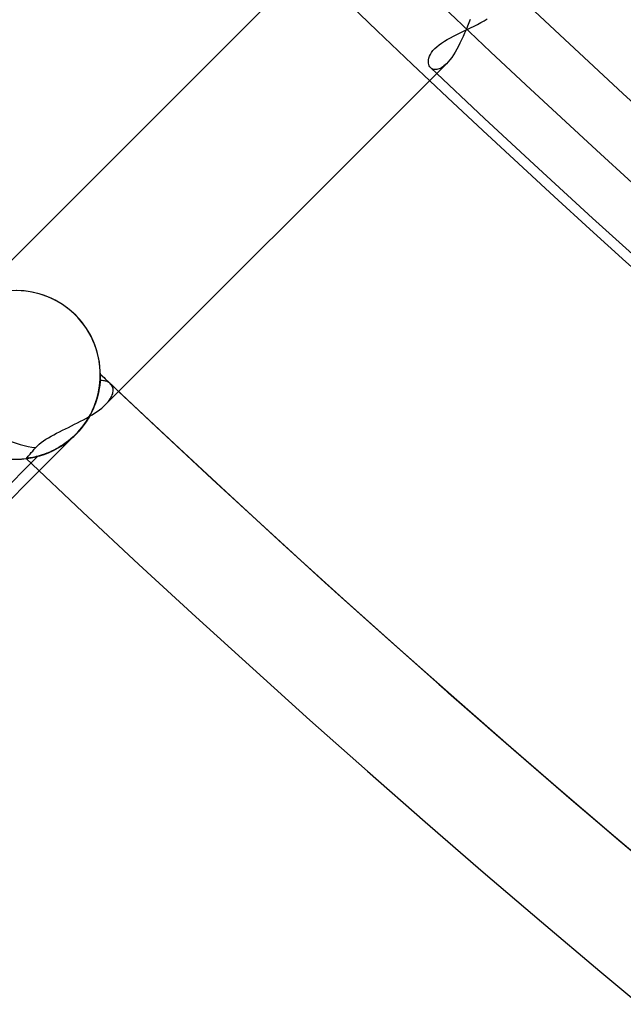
# Model space of a CAD drawing. Header units: millimetres. Extents: x -243 to 243, y -242 to 242.
# Tile 6 of 77: x -136 to -127, y -152 to -136. Entities that reach past the tile are written whole.
import ezdxf

# ---------------------------------------------------------------- set-up
doc = ezdxf.new("R2010")
doc.units = ezdxf.units.MM
doc.layers.add('MAIN-1', color=7, linetype='Continuous')

msp = doc.modelspace()

# ---------------------------------------------------------------- linework, layer by layer
at = {"layer": 'MAIN-1'}
for p, q in [((-131.622, -135.419), (-136.873, -140.67)), ((-129.148, -136.416), (-129.17, -136.47)), ((-128.98, -136.465), (-128.928, -136.436)), ((-128.928, -136.436), (-128.877, -136.407)), ((-129.253, -136.602), (-129.198, -136.576)), ((-129.214, -136.579), (-129.238, -136.633)), ((-129.192, -136.524), (-129.214, -136.579)), ((-129.198, -136.576), (-129.143, -136.549)), ((-129.17, -136.47), (-129.192, -136.524)), ((-129.143, -136.549), (-129.088, -136.521)), ((-129.088, -136.521), (-129.034, -136.494)), ((-129.034, -136.494), (-128.98, -136.465)), ((-129.56, -136.764), (-129.513, -136.736)), ((-129.513, -136.736), (-129.464, -136.709)), ((-129.464, -136.709), (-129.413, -136.682)), ((-129.413, -136.682), (-129.361, -136.655)), ((-129.361, -136.655), (-129.308, -136.629)), ((-129.286, -136.741), (-129.311, -136.792)), ((-129.308, -136.629), (-129.253, -136.602)), ((-129.261, -136.688), (-129.286, -136.741)), ((-129.238, -136.633), (-129.261, -136.688)), ((-129.764, -136.942), (-129.741, -136.912)), ((-129.741, -136.912), (-129.713, -136.881)), ((-129.713, -136.881), (-129.68, -136.851)), ((-129.68, -136.851), (-129.644, -136.822)), ((-129.644, -136.822), (-129.604, -136.792)), ((-129.604, -136.792), (-129.56, -136.764)), ((-129.362, -136.891), (-129.389, -136.937)), ((-129.336, -136.843), (-129.362, -136.891)), ((-129.311, -136.792), (-129.336, -136.843)), ((-129.815, -137.085), (-129.813, -137.059)), ((-129.813, -137.059), (-129.807, -137.031)), ((-129.807, -137.031), (-129.797, -137.002)), ((-129.797, -137.002), (-129.783, -136.973)), ((-129.783, -136.973), (-129.764, -136.942)), ((-129.471, -137.058), (-129.499, -137.091)), ((-129.443, -137.021), (-129.471, -137.058)), ((-129.416, -136.98), (-129.443, -137.021)), ((-129.389, -136.937), (-129.416, -136.98)), ((-129.814, -137.11), (-129.815, -137.085)), ((-129.809, -137.133), (-129.814, -137.11)), ((-129.801, -137.154), (-129.809, -137.133)), ((-129.79, -137.172), (-129.801, -137.154)), ((-129.777, -137.187), (-129.79, -137.172)), ((-129.766, -137.196), (-129.777, -137.187)), ((-129.754, -137.204), (-129.766, -137.196)), ((-129.741, -137.209), (-129.754, -137.204)), ((-129.727, -137.213), (-129.741, -137.209)), ((-129.712, -137.215), (-129.727, -137.213)), ((-129.696, -137.215), (-129.712, -137.215)), ((-129.679, -137.214), (-129.696, -137.215)), ((-129.682, -137.277), (-129.527, -137.121)), ((-129.662, -137.21), (-129.679, -137.214)), ((-129.644, -137.203), (-129.662, -137.21)), ((-129.625, -137.195), (-129.644, -137.203)), ((-129.606, -137.185), (-129.625, -137.195)), ((-129.587, -137.172), (-129.606, -137.185)), ((-129.567, -137.157), (-129.587, -137.172)), ((-129.547, -137.14), (-129.567, -137.157)), ((-129.527, -137.121), (-129.547, -137.14)), ((-129.499, -137.091), (-129.527, -137.121)), ((-134.955, -142.55), (-129.682, -137.277)), ((-135.039, -142.065), (-135.039, -142.066)), ((-135.039, -142.067), (-135.039, -142.065)), ((-135.039, -142.067), (-135.039, -142.065)), ((-135.039, -142.065), (-135.039, -142.067)), ((-135.039, -142.066), (-135.039, -142.07)), ((-135.039, -142.072), (-135.039, -142.067)), ((-135.039, -142.072), (-135.039, -142.067)), ((-135.039, -142.067), (-135.039, -142.074)), ((-135.039, -142.07), (-135.039, -142.077)), ((-135.039, -142.081), (-135.039, -142.072)), ((-135.039, -142.08), (-135.039, -142.072)), ((-135.039, -142.074), (-135.039, -142.085)), ((-135.039, -142.077), (-135.039, -142.087)), ((-135.039, -142.092), (-135.039, -142.08)), ((-135.039, -142.093), (-135.039, -142.081)), ((-135.039, -142.085), (-135.039, -142.099)), ((-135.039, -142.087), (-135.039, -142.099)), ((-135.049, -142.241), (-135.053, -142.268)), ((-135.047, -142.223), (-135.051, -142.256)), ((-135.047, -142.227), (-135.051, -142.258)), ((-135.05, -142.25), (-135.047, -142.221)), ((-135.05, -142.252), (-135.047, -142.223)), ((-135.046, -142.215), (-135.049, -142.241)), ((-135.044, -142.193), (-135.047, -142.223)), ((-135.047, -142.221), (-135.044, -142.194)), ((-135.047, -142.223), (-135.044, -142.196)), ((-135.044, -142.198), (-135.047, -142.227)), ((-135.044, -142.191), (-135.046, -142.215)), ((-135.042, -142.165), (-135.044, -142.193)), ((-135.042, -142.168), (-135.044, -142.191)), ((-135.044, -142.194), (-135.042, -142.169)), ((-135.044, -142.196), (-135.042, -142.17)), ((-135.042, -142.172), (-135.044, -142.198)), ((-135.04, -142.14), (-135.042, -142.165)), ((-135.042, -142.169), (-135.041, -142.146)), ((-135.042, -142.17), (-135.041, -142.147)), ((-135.041, -142.148), (-135.042, -142.168)), ((-135.024, -142.169), (-135.042, -142.172)), ((-135.041, -142.146), (-135.04, -142.125)), ((-135.041, -142.147), (-135.04, -142.126)), ((-135.04, -142.129), (-135.041, -142.148)), ((-135.039, -142.099), (-135.04, -142.118)), ((-135.04, -142.125), (-135.039, -142.107)), ((-135.04, -142.126), (-135.039, -142.108)), ((-135.039, -142.113), (-135.04, -142.129)), ((-135.04, -142.118), (-135.04, -142.14)), ((-135.039, -142.107), (-135.039, -142.092)), ((-135.039, -142.108), (-135.039, -142.093)), ((-135.039, -142.099), (-135.039, -142.113)), ((-135.007, -142.169), (-135.024, -142.169)), ((-134.99, -142.17), (-135.007, -142.169)), ((-134.974, -142.171), (-134.99, -142.17)), ((-134.958, -142.175), (-134.974, -142.171)), ((-134.943, -142.179), (-134.958, -142.175)), ((-134.928, -142.184), (-134.943, -142.179)), ((-134.915, -142.191), (-134.928, -142.184)), ((-134.902, -142.198), (-134.915, -142.191)), ((-134.89, -142.207), (-134.902, -142.198)), ((-134.88, -142.216), (-134.89, -142.207)), ((-134.869, -142.228), (-134.88, -142.216)), ((-134.859, -142.241), (-134.869, -142.228)), ((-134.851, -142.255), (-134.859, -142.241)), ((-135.078, -142.399), (-135.088, -142.438)), ((-135.076, -142.391), (-135.085, -142.425)), ((-135.084, -142.42), (-135.074, -142.383)), ((-135.084, -142.424), (-135.075, -142.386)), ((-135.07, -142.366), (-135.08, -142.406)), ((-135.069, -142.361), (-135.078, -142.399)), ((-135.069, -142.359), (-135.076, -142.391)), ((-135.075, -142.386), (-135.067, -142.35)), ((-135.074, -142.383), (-135.066, -142.347)), ((-135.063, -142.328), (-135.07, -142.366)), ((-135.062, -142.325), (-135.069, -142.361)), ((-135.062, -142.327), (-135.069, -142.359)), ((-135.067, -142.35), (-135.06, -142.316)), ((-135.066, -142.347), (-135.06, -142.313)), ((-135.056, -142.291), (-135.063, -142.328)), ((-135.056, -142.29), (-135.062, -142.325)), ((-135.057, -142.297), (-135.062, -142.327)), ((-135.06, -142.313), (-135.054, -142.281)), ((-135.06, -142.316), (-135.055, -142.283)), ((-135.053, -142.268), (-135.057, -142.297)), ((-135.051, -142.256), (-135.056, -142.291)), ((-135.051, -142.258), (-135.056, -142.29)), ((-135.055, -142.283), (-135.05, -142.252)), ((-135.054, -142.281), (-135.05, -142.25)), ((-134.858, -142.418), (-134.849, -142.397)), ((-134.844, -142.27), (-134.851, -142.255)), ((-134.849, -142.397), (-134.842, -142.377)), ((-134.839, -142.286), (-134.844, -142.27)), ((-134.842, -142.377), (-134.838, -142.357)), ((-134.836, -142.302), (-134.839, -142.286)), ((-134.838, -142.357), (-134.835, -142.338)), ((-134.835, -142.32), (-134.836, -142.302)), ((-134.835, -142.338), (-134.835, -142.32)), ((-135.138, -142.583), (-135.122, -142.542)), ((-135.137, -142.58), (-135.121, -142.539)), ((-135.119, -142.533), (-135.135, -142.577)), ((-135.117, -142.529), (-135.131, -142.565)), ((-135.114, -142.52), (-135.13, -142.563)), ((-135.122, -142.542), (-135.108, -142.502)), ((-135.121, -142.539), (-135.107, -142.498)), ((-135.104, -142.489), (-135.119, -142.533)), ((-135.105, -142.494), (-135.117, -142.529)), ((-135.1, -142.478), (-135.114, -142.52)), ((-135.108, -142.502), (-135.095, -142.462)), ((-135.107, -142.498), (-135.094, -142.459)), ((-135.094, -142.459), (-135.105, -142.494)), ((-135.091, -142.447), (-135.104, -142.489)), ((-135.088, -142.438), (-135.1, -142.478)), ((-135.095, -142.462), (-135.084, -142.424)), ((-135.094, -142.459), (-135.084, -142.42)), ((-135.085, -142.425), (-135.094, -142.459)), ((-135.08, -142.406), (-135.091, -142.447)), ((-134.985, -142.577), (-134.955, -142.55)), ((-134.955, -142.55), (-134.934, -142.527)), ((-134.934, -142.527), (-134.914, -142.505)), ((-134.914, -142.505), (-134.897, -142.483)), ((-134.897, -142.483), (-134.882, -142.461)), ((-134.882, -142.461), (-134.869, -142.439)), ((-134.869, -142.439), (-134.858, -142.418)), ((-135.198, -142.711), (-135.224, -142.757)), ((-135.22, -142.751), (-135.197, -142.709)), ((-135.219, -142.748), (-135.195, -142.706)), ((-135.199, -142.712), (-135.219, -142.749)), ((-135.214, -142.741), (-135.171, -142.715)), ((-135.189, -142.693), (-135.212, -142.737)), ((-135.18, -142.676), (-135.199, -142.712)), ((-135.175, -142.666), (-135.198, -142.711)), ((-135.197, -142.709), (-135.175, -142.667)), ((-135.195, -142.706), (-135.174, -142.664)), ((-135.167, -142.649), (-135.189, -142.693)), ((-135.162, -142.639), (-135.18, -142.676)), ((-135.154, -142.621), (-135.175, -142.666)), ((-135.175, -142.667), (-135.156, -142.625)), ((-135.174, -142.664), (-135.154, -142.622)), ((-135.171, -142.715), (-135.13, -142.688)), ((-135.147, -142.606), (-135.167, -142.649)), ((-135.146, -142.602), (-135.162, -142.639)), ((-135.156, -142.625), (-135.138, -142.583)), ((-135.135, -142.577), (-135.154, -142.621)), ((-135.154, -142.622), (-135.137, -142.58)), ((-135.13, -142.563), (-135.147, -142.606)), ((-135.131, -142.565), (-135.146, -142.602)), ((-135.13, -142.688), (-135.09, -142.661)), ((-135.09, -142.661), (-135.052, -142.633)), ((-135.052, -142.633), (-135.017, -142.605)), ((-135.017, -142.605), (-134.985, -142.577)), ((-135.496, -142.889), (-135.448, -142.865)), ((-135.448, -142.865), (-135.4, -142.841)), ((-135.4, -142.841), (-135.352, -142.817)), ((-135.352, -142.817), (-135.305, -142.792)), ((-135.331, -142.913), (-135.3, -142.873)), ((-135.296, -142.867), (-135.327, -142.909)), ((-135.29, -142.858), (-135.316, -142.894)), ((-135.281, -142.846), (-135.313, -142.889)), ((-135.305, -142.792), (-135.259, -142.767)), ((-135.301, -142.874), (-135.272, -142.834)), ((-135.3, -142.873), (-135.271, -142.832)), ((-135.266, -142.824), (-135.296, -142.867)), ((-135.265, -142.822), (-135.29, -142.858)), ((-135.251, -142.801), (-135.281, -142.846)), ((-135.272, -142.834), (-135.245, -142.793)), ((-135.271, -142.832), (-135.244, -142.79)), ((-135.238, -142.781), (-135.266, -142.824)), ((-135.241, -142.786), (-135.265, -142.822)), ((-135.259, -142.767), (-135.214, -142.741)), ((-135.224, -142.757), (-135.251, -142.801)), ((-135.245, -142.793), (-135.22, -142.751)), ((-135.244, -142.79), (-135.219, -142.748)), ((-135.219, -142.749), (-135.241, -142.786)), ((-135.212, -142.737), (-135.238, -142.781)), ((-135.432, -143.026), (-136.013, -143.608)), ((-135.824, -143.054), (-135.78, -143.03)), ((-135.78, -143.03), (-135.735, -143.006)), ((-135.735, -143.006), (-135.688, -142.983)), ((-135.688, -142.983), (-135.641, -142.959)), ((-135.641, -142.959), (-135.593, -142.936)), ((-135.593, -142.936), (-135.545, -142.913)), ((-135.545, -142.913), (-135.496, -142.889)), ((-135.432, -143.026), (-135.469, -143.062)), ((-135.469, -143.062), (-135.432, -143.026)), ((-135.432, -143.026), (-135.469, -143.062)), ((-135.469, -143.062), (-135.432, -143.026)), ((-135.432, -143.026), (-135.468, -143.061)), ((-135.396, -142.989), (-135.432, -143.026)), ((-135.432, -143.026), (-135.397, -142.99)), ((-135.432, -143.026), (-135.397, -142.99)), ((-135.402, -142.995), (-135.432, -143.026)), ((-135.425, -143.019), (-135.432, -143.026)), ((-135.432, -143.026), (-135.432, -143.026)), ((-135.432, -143.026), (-135.432, -143.026)), ((-135.432, -143.026), (-135.432, -143.026)), ((-135.432, -143.026), (-135.432, -143.026)), ((-135.418, -143.012), (-135.425, -143.019)), ((-135.41, -143.004), (-135.418, -143.012)), ((-135.403, -142.997), (-135.41, -143.004)), ((-135.396, -142.989), (-135.403, -142.997)), ((-135.372, -142.962), (-135.402, -142.995)), ((-135.397, -142.99), (-135.364, -142.952)), ((-135.397, -142.99), (-135.363, -142.952)), ((-135.361, -142.949), (-135.396, -142.989)), ((-135.389, -142.981), (-135.396, -142.989)), ((-135.382, -142.973), (-135.389, -142.981)), ((-135.346, -142.932), (-135.382, -142.973)), ((-135.343, -142.928), (-135.372, -142.962)), ((-135.364, -142.952), (-135.332, -142.914)), ((-135.363, -142.952), (-135.331, -142.913)), ((-135.327, -142.909), (-135.361, -142.949)), ((-135.313, -142.889), (-135.346, -142.932)), ((-135.316, -142.894), (-135.343, -142.928)), ((-135.332, -142.914), (-135.301, -142.874)), ((-136.04, -143.206), (-136.012, -143.18)), ((-136.012, -143.18), (-135.979, -143.154)), ((-135.979, -143.154), (-135.944, -143.128)), ((-135.944, -143.128), (-135.907, -143.103)), ((-135.907, -143.103), (-135.866, -143.078)), ((-135.866, -143.078), (-135.824, -143.054)), ((-135.664, -143.212), (-135.624, -143.186)), ((-135.623, -143.185), (-135.662, -143.211)), ((-135.662, -143.211), (-135.623, -143.185)), ((-135.622, -143.184), (-135.661, -143.21)), ((-135.621, -143.184), (-135.661, -143.21)), ((-135.624, -143.186), (-135.584, -143.157)), ((-135.584, -143.157), (-135.623, -143.185)), ((-135.623, -143.185), (-135.583, -143.157)), ((-135.583, -143.156), (-135.622, -143.184)), ((-135.582, -143.156), (-135.621, -143.184)), ((-135.545, -143.127), (-135.584, -143.157)), ((-135.584, -143.157), (-135.545, -143.127)), ((-135.583, -143.157), (-135.544, -143.127)), ((-135.544, -143.127), (-135.583, -143.156)), ((-135.543, -143.126), (-135.582, -143.156)), ((-135.506, -143.095), (-135.545, -143.127)), ((-135.545, -143.127), (-135.507, -143.096)), ((-135.544, -143.127), (-135.506, -143.095)), ((-135.506, -143.095), (-135.544, -143.127)), ((-135.505, -143.094), (-135.543, -143.126)), ((-135.507, -143.096), (-135.469, -143.062)), ((-135.469, -143.062), (-135.506, -143.095)), ((-135.506, -143.095), (-135.469, -143.062)), ((-135.469, -143.062), (-135.506, -143.095)), ((-135.468, -143.061), (-135.505, -143.094)), ((-136.174, -143.356), (-136.158, -143.338)), ((-136.158, -143.338), (-136.138, -143.316)), ((-136.138, -143.316), (-136.116, -143.29)), ((-136.116, -143.29), (-136.092, -143.263)), ((-136.092, -143.263), (-136.066, -143.234)), ((-136.066, -143.234), (-136.04, -143.206)), ((-135.968, -143.355), (-135.933, -143.343)), ((-135.929, -143.341), (-135.964, -143.353)), ((-135.964, -143.353), (-135.93, -143.341)), ((-135.928, -143.341), (-135.963, -143.353)), ((-135.927, -143.341), (-135.962, -143.352)), ((-135.933, -143.343), (-135.897, -143.329)), ((-135.93, -143.341), (-135.894, -143.328)), ((-135.894, -143.328), (-135.929, -143.341)), ((-135.892, -143.327), (-135.928, -143.341)), ((-135.891, -143.327), (-135.927, -143.341)), ((-135.897, -143.329), (-135.86, -143.314)), ((-135.857, -143.313), (-135.894, -143.328)), ((-135.894, -143.328), (-135.857, -143.313)), ((-135.855, -143.312), (-135.892, -143.327)), ((-135.854, -143.312), (-135.891, -143.327)), ((-135.86, -143.314), (-135.822, -143.297)), ((-135.819, -143.296), (-135.857, -143.313)), ((-135.857, -143.313), (-135.819, -143.296)), ((-135.818, -143.296), (-135.855, -143.312)), ((-135.816, -143.295), (-135.854, -143.312)), ((-135.822, -143.297), (-135.783, -143.279)), ((-135.78, -143.277), (-135.819, -143.296)), ((-135.819, -143.296), (-135.78, -143.278)), ((-135.779, -143.277), (-135.818, -143.296)), ((-135.778, -143.276), (-135.816, -143.295)), ((-135.783, -143.279), (-135.744, -143.258)), ((-135.741, -143.257), (-135.78, -143.277)), ((-135.78, -143.278), (-135.741, -143.257)), ((-135.74, -143.257), (-135.779, -143.277)), ((-135.739, -143.256), (-135.778, -143.276)), ((-135.744, -143.258), (-135.704, -143.236)), ((-135.702, -143.235), (-135.741, -143.257)), ((-135.741, -143.257), (-135.702, -143.235)), ((-135.701, -143.234), (-135.74, -143.257)), ((-135.7, -143.234), (-135.739, -143.256)), ((-135.704, -143.236), (-135.664, -143.212)), ((-135.662, -143.211), (-135.702, -143.235)), ((-135.702, -143.235), (-135.662, -143.211)), ((-135.661, -143.21), (-135.701, -143.234)), ((-135.661, -143.21), (-135.7, -143.234)), ((-136.034, -143.374), (-142.521, -149.861)), ((-136.222, -143.41), (-136.221, -143.409)), ((-136.22, -143.41), (-136.222, -143.41)), ((-136.222, -143.41), (-136.22, -143.41)), ((-136.22, -143.41), (-136.222, -143.41)), ((-136.22, -143.41), (-136.222, -143.41)), ((-136.222, -143.41), (-136.22, -143.41)), ((-136.221, -143.409), (-136.217, -143.404)), ((-136.215, -143.409), (-136.22, -143.41)), ((-136.22, -143.41), (-136.215, -143.409)), ((-136.214, -143.409), (-136.22, -143.41)), ((-136.215, -143.409), (-136.22, -143.41)), ((-136.22, -143.41), (-136.215, -143.409)), ((-136.217, -143.404), (-136.21, -143.396)), ((-136.206, -143.408), (-136.215, -143.409)), ((-136.215, -143.409), (-136.206, -143.408)), ((-136.205, -143.408), (-136.215, -143.409)), ((-136.215, -143.409), (-136.206, -143.408)), ((-136.205, -143.408), (-136.214, -143.409)), ((-136.21, -143.396), (-136.2, -143.386)), ((-136.193, -143.406), (-136.206, -143.408)), ((-136.206, -143.408), (-136.193, -143.406)), ((-136.206, -143.408), (-136.194, -143.407)), ((-136.193, -143.406), (-136.205, -143.408)), ((-136.193, -143.406), (-136.205, -143.408)), ((-136.2, -143.386), (-136.188, -143.372)), ((-136.194, -143.407), (-136.179, -143.404)), ((-136.178, -143.404), (-136.193, -143.406)), ((-136.193, -143.406), (-136.178, -143.404)), ((-136.177, -143.404), (-136.193, -143.406)), ((-136.177, -143.404), (-136.193, -143.406)), ((-136.188, -143.372), (-136.174, -143.356)), ((-136.179, -143.404), (-136.161, -143.401)), ((-136.159, -143.401), (-136.178, -143.404)), ((-136.178, -143.404), (-136.159, -143.401)), ((-136.159, -143.401), (-136.177, -143.404)), ((-136.158, -143.401), (-136.177, -143.404)), ((-136.161, -143.401), (-136.14, -143.398)), ((-136.138, -143.397), (-136.159, -143.401)), ((-136.159, -143.401), (-136.138, -143.397)), ((-136.137, -143.397), (-136.159, -143.401)), ((-136.137, -143.397), (-136.158, -143.401)), ((-136.14, -143.398), (-136.117, -143.393)), ((-136.114, -143.393), (-136.138, -143.397)), ((-136.138, -143.397), (-136.114, -143.393)), ((-136.113, -143.393), (-136.137, -143.397)), ((-136.113, -143.393), (-136.137, -143.397)), ((-136.117, -143.393), (-136.091, -143.388)), ((-136.088, -143.387), (-136.114, -143.393)), ((-136.114, -143.393), (-136.088, -143.387)), ((-136.087, -143.387), (-136.113, -143.393)), ((-136.086, -143.387), (-136.113, -143.393)), ((-136.091, -143.388), (-136.063, -143.381)), ((-136.06, -143.381), (-136.088, -143.387)), ((-136.088, -143.387), (-136.06, -143.381)), ((-136.059, -143.38), (-136.087, -143.387)), ((-136.058, -143.38), (-136.086, -143.387)), ((-136.063, -143.381), (-136.033, -143.374)), ((-136.029, -143.373), (-136.06, -143.381)), ((-136.06, -143.381), (-136.03, -143.373)), ((-136.028, -143.372), (-136.059, -143.38)), ((-136.028, -143.372), (-136.058, -143.38)), ((-136.033, -143.374), (-136.002, -143.365)), ((-136.03, -143.373), (-135.998, -143.364)), ((-135.998, -143.364), (-136.029, -143.373)), ((-135.996, -143.363), (-136.028, -143.372)), ((-135.996, -143.363), (-136.028, -143.372)), ((-136.002, -143.365), (-135.968, -143.355)), ((-135.964, -143.353), (-135.998, -143.364)), ((-135.998, -143.364), (-135.964, -143.353)), ((-135.962, -143.352), (-135.996, -143.363)), ((-135.963, -143.353), (-135.996, -143.363)), ((-136.013, -143.608), (-142.394, -149.988))]:
    msp.add_line(p, q, dxfattribs=at)
for centre, radius, start, end in [((0, 0), 180, 89.99998, 270.00002), ((0, 0), 179, 89.99998, 270.00002), ((0, 0), 189, 179.99998, 0), ((0, 0), 188, 179.99998, 0), ((0, 0), 180, 179.99998, 270.00002), ((0, 0), 179, 179.99998, 270.00002), ((0, 0), 187.055, 226.6451, 313.35493), ((0, 0), 188.845, 226.58999, 313.40999), ((-136.381, -142.077), 1.343, 315, 135), ((-136.381, -142.077), 1.343, 175.5146, 276.829), ((0, 0), 196.005, 226.45242, 313.54762), ((0, 0), 196.005, 226.45242, 226.51659), ((0, 0), 196.005, 226.51659, 313.48339), ((0, 0), 196.005, 226.51659, 226.56993), ((0, 0), 196.005, 226.56993, 313.43005), ((-136.381, -142.077), 1.343, 285, 315), ((0, 0), 197.795, 226.47253, 313.52745), ((0, 0), 197.795, 226.47253, 313.52745), ((0, 0), 197.795, 226.47253, 313.52745)]:
    msp.add_arc(centre, radius, start, end, dxfattribs=at)
for major_axis, ratio, start_param, end_param in [((0.949, 0.949), 1, -0.855743, 0.890281), ((0.949, 0.949), 1, 1.570796, 4.712389), ((0.949, -0.949), 0.701106, -2.427995, -0.683895), ((0.949, 0.949), 1, -2.094395, -1.570796)]:
    msp.add_ellipse((-136.381, -142.077), major_axis=major_axis, ratio=ratio, start_param=start_param, end_param=end_param, dxfattribs=at)

doc.saveas('drawing.dxf')
